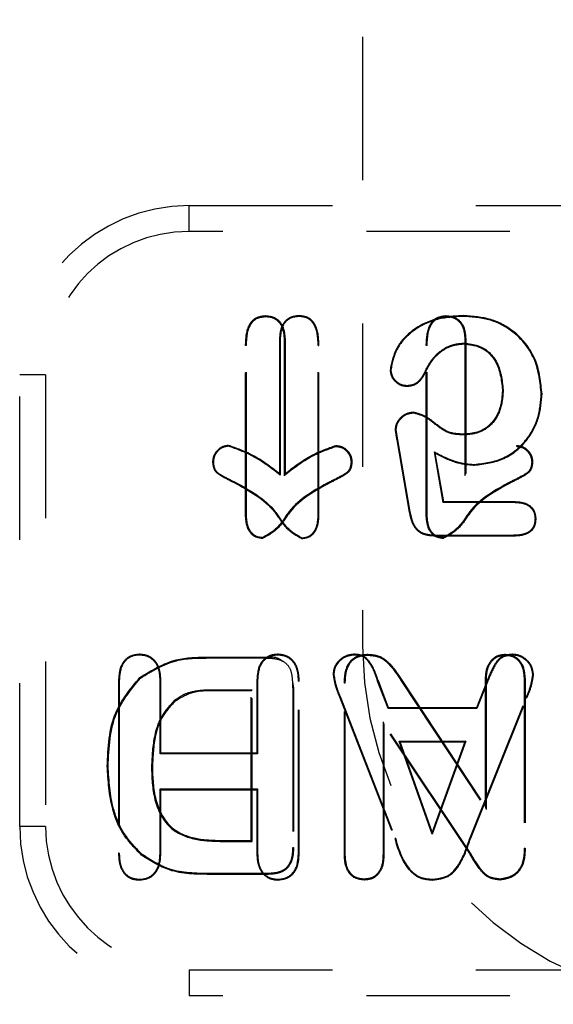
# Model space of a CAD drawing. Header units: inches. Extents: x 220 to 877, y 4 to 174.
# Tile 108 of 256: x 240.018 to 240.39, y 91.909 to 92.595. Entities that reach past the tile are written whole.
import ezdxf

# ---------------------------------------------------------------- set-up
doc = ezdxf.new("R2010")
doc.units = ezdxf.units.IN
doc.header["$LTSCALE"] = 0.5
doc.header["$MEASUREMENT"] = 0
doc.linetypes.add('HIDDEN', pattern=[0.225, 0.15, -0.075])
doc.layers.add('SID-M-H', color=4, linetype='HIDDEN')

msp = doc.modelspace()

# ---------------------------------------------------------------- linework, layer by layer
at = {"layer": 'SID-M-H'}
for p, q in [((240.25678, 93.78357), (240.25678, 92.15857)), ((240.1358, 92.46574), (241.15943, 92.46574)), ((240.1358, 92.4477), (240.1358, 92.46574)), ((241.15943, 92.4477), (240.1358, 92.4477)), ((240.18905, 92.38835), (240.18905, 92.38897)), ((240.21248, 92.38845), (240.21248, 92.38897)), ((240.31503, 92.38835), (240.31503, 92.38897)), ((240.32733, 92.38846), (240.32733, 92.38897)), ((240.17579, 92.36811), (240.17517, 92.36812)), ((240.17517, 92.24942), (240.17517, 92.36812)), ((240.17579, 92.24943), (240.17579, 92.36811)), ((240.1988, 92.3723), (240.1988, 92.27874)), ((240.19931, 92.37229), (240.1988, 92.3723)), ((240.19931, 92.37229), (240.19931, 92.27771)), ((240.20211, 92.37229), (240.20273, 92.3723)), ((240.20211, 92.37229), (240.20211, 92.27751)), ((240.20273, 92.3723), (240.20273, 92.27874)), ((240.22584, 92.36811), (240.22636, 92.36812)), ((240.22584, 92.24943), (240.22584, 92.36811)), ((240.22636, 92.24942), (240.22636, 92.36812)), ((240.30178, 92.36811), (240.30116, 92.36812)), ((240.30116, 92.24942), (240.30116, 92.36812)), ((240.30178, 92.24943), (240.30178, 92.36811)), ((240.32773, 92.3698), (240.32773, 92.36929)), ((240.3281, 92.37229), (240.32872, 92.3723)), ((240.3281, 92.37229), (240.3281, 92.27751)), ((240.32872, 92.3723), (240.32872, 92.27874)), ((240.01769, 92.03267), (240.01769, 92.34763)), ((240.03574, 92.34763), (240.01769, 92.34763)), ((240.03574, 92.34763), (240.03574, 92.03267)), ((240.27645, 92.35102), (240.27594, 92.35102)), ((240.30029, 92.35003), (240.30076, 92.34982)), ((240.28778, 92.34028), (240.28778, 92.33976)), ((240.35482, 92.33727), (240.35431, 92.33727)), ((240.38135, 92.33419), (240.38187, 92.33419)), ((240.29245, 92.32103), (240.29245, 92.32155)), ((240.27999, 92.30938), (240.27947, 92.30937)), ((240.32817, 92.30578), (240.32816, 92.30629)), ((240.28112, 92.30232), (240.28061, 92.30223)), ((240.28061, 92.30223), (240.28932, 92.25191)), ((240.28112, 92.30232), (240.28982, 92.25201)), ((240.16329, 92.2979), (240.1633, 92.29842)), ((240.23824, 92.2978), (240.23823, 92.29842)), ((240.3068, 92.29398), (240.30749, 92.29301)), ((240.31297, 92.25853), (240.3068, 92.29398)), ((240.3134, 92.25905), (240.30749, 92.29301)), ((240.36422, 92.2978), (240.36421, 92.29842)), ((240.15268, 92.28685), (240.15217, 92.28686)), ((240.24874, 92.28685), (240.24936, 92.28686)), ((240.37473, 92.28685), (240.37535, 92.28686)), ((240.19931, 92.27771), (240.1988, 92.27874)), ((240.20211, 92.27751), (240.20273, 92.27874)), ((240.3281, 92.27751), (240.32872, 92.27874)), ((240.33468, 92.28516), (240.33468, 92.28464)), ((240.16746, 92.27302), (240.16724, 92.27255)), ((240.23402, 92.27311), (240.23429, 92.27255)), ((240.36, 92.27311), (240.36027, 92.27255)), ((240.31297, 92.25853), (240.3134, 92.25905)), ((240.36273, 92.25853), (240.31297, 92.25853)), ((240.36274, 92.25905), (240.3134, 92.25905)), ((240.36273, 92.25853), (240.36274, 92.25905)), ((240.28982, 92.25201), (240.28932, 92.25191)), ((240.17579, 92.24943), (240.17517, 92.24942)), ((240.22584, 92.24943), (240.22636, 92.24942)), ((240.30178, 92.24943), (240.30116, 92.24942)), ((240.37723, 92.24739), (240.37775, 92.24739)), ((240.18703, 92.23408), (240.18702, 92.23346)), ((240.2145, 92.23398), (240.21451, 92.23346)), ((240.30759, 92.23594), (240.30759, 92.23543)), ((240.30759, 92.23594), (240.36211, 92.23594)), ((240.30759, 92.23543), (240.36212, 92.23543)), ((240.31301, 92.23408), (240.313, 92.23346)), ((240.36211, 92.23594), (240.36212, 92.23543)), ((240.1012, 92.15223), (240.1012, 92.15275)), ((240.14913, 92.15016), (240.14912, 92.15078)), ((240.14912, 92.15078), (240.18917, 92.15078)), ((240.14913, 92.15016), (240.18916, 92.15016)), ((240.18916, 92.15016), (240.18917, 92.15078)), ((240.19765, 92.15223), (240.19766, 92.15275)), ((240.25078, 92.15223), (240.25078, 92.15275)), ((240.2604, 92.15213), (240.2604, 92.15275)), ((240.35628, 92.15213), (240.35628, 92.15275)), ((240.36107, 92.15223), (240.36107, 92.15275)), ((240.10183, 92.13602), (240.10142, 92.13648)), ((240.1156, 92.13423), (240.11612, 92.13423)), ((240.1156, 92.08334), (240.1156, 92.13423)), ((240.11612, 92.08385), (240.11612, 92.13423)), ((240.18356, 92.13423), (240.18305, 92.13423)), ((240.18305, 92.13423), (240.18305, 92.08385)), ((240.20768, 92.13486), (240.20864, 92.12916)), ((240.23671, 92.13881), (240.2362, 92.13882)), ((240.2836, 92.13432), (240.28412, 92.13467)), ((240.2836, 92.13432), (240.34312, 92.04439)), ((240.28412, 92.13467), (240.3425, 92.04645)), ((240.34312, 92.13518), (240.3425, 92.13519)), ((240.3425, 92.04645), (240.3425, 92.13519)), ((240.34312, 92.04439), (240.34312, 92.13518)), ((240.36944, 92.13509), (240.37006, 92.1351)), ((240.36944, 92.13509), (240.36944, 92.0176)), ((240.37006, 92.1351), (240.37006, 92.0176)), ((240.37545, 92.13862), (240.37596, 92.13863)), ((240.08659, 92.13396), (240.08659, 92.01397)), ((240.08711, 92.13395), (240.08659, 92.13396)), ((240.08711, 92.13395), (240.08711, 92.01398)), ((240.17973, 92.12778), (240.15546, 92.12778)), ((240.15546, 92.12778), (240.15546, 92.12716)), ((240.17973, 92.12778), (240.17911, 92.12716)), ((240.17973, 92.02221), (240.17973, 92.12778)), ((240.18356, 92.13423), (240.18356, 92.08334)), ((240.20802, 92.12915), (240.20864, 92.12916)), ((240.20802, 92.12915), (240.20802, 92.01804)), ((240.20864, 92.12916), (240.20864, 92.01803)), ((240.21206, 92.13395), (240.21258, 92.13396)), ((240.21206, 92.01398), (240.21206, 92.13395)), ((240.21258, 92.01397), (240.21258, 92.13396)), ((240.24469, 92.13269), (240.24407, 92.1327)), ((240.24407, 92.01293), (240.24407, 92.1327)), ((240.24469, 92.01294), (240.24469, 92.13269)), ((240.26727, 92.13393), (240.26776, 92.13411)), ((240.2746, 92.11483), (240.26727, 92.13393)), ((240.27495, 92.11535), (240.26776, 92.13411)), ((240.34339, 92.13371), (240.33619, 92.11535)), ((240.34386, 92.13351), (240.33654, 92.11483)), ((240.34386, 92.13351), (240.34339, 92.13371)), ((240.17911, 92.12716), (240.15546, 92.12716)), ((240.17911, 92.02283), (240.17911, 92.12716)), ((240.24111, 92.12332), (240.24063, 92.12313)), ((240.24063, 92.12313), (240.27917, 92.02424)), ((240.24111, 92.12332), (240.27965, 92.02443)), ((240.3315, 92.02425), (240.37087, 92.12249)), ((240.33198, 92.02406), (240.37135, 92.1223)), ((240.37087, 92.12249), (240.37135, 92.1223)), ((240.12549, 92.1204), (240.1259, 92.11993)), ((240.2746, 92.11483), (240.27495, 92.11535)), ((240.33654, 92.11483), (240.2746, 92.11483)), ((240.33619, 92.11535), (240.27495, 92.11535)), ((240.33654, 92.11483), (240.33619, 92.11535)), ((240.33201, 92.01409), (240.27101, 92.10558)), ((240.27101, 92.10558), (240.27101, 92.01294)), ((240.27101, 92.10558), (240.27163, 92.10354)), ((240.27163, 92.10354), (240.27163, 92.01293)), ((240.33149, 92.01376), (240.27163, 92.10354)), ((240.28222, 92.09224), (240.28295, 92.09173)), ((240.28222, 92.09224), (240.32871, 92.09224)), ((240.30524, 92.0272), (240.28222, 92.09224)), ((240.30525, 92.02874), (240.28295, 92.09173)), ((240.28295, 92.09173), (240.32798, 92.09173)), ((240.32871, 92.09224), (240.30524, 92.0272)), ((240.32798, 92.09173), (240.30525, 92.02874)), ((240.32871, 92.09224), (240.32798, 92.09173)), ((240.1156, 92.08334), (240.11612, 92.08385)), ((240.18356, 92.08334), (240.1156, 92.08334)), ((240.18305, 92.08385), (240.11612, 92.08385)), ((240.18356, 92.08334), (240.18305, 92.08385)), ((240.07934, 92.07462), (240.07872, 92.07463)), ((240.10959, 92.07441), (240.11021, 92.07441)), ((240.1156, 92.05878), (240.11612, 92.05826)), ((240.1156, 92.01416), (240.1156, 92.05878)), ((240.1156, 92.05878), (240.18356, 92.05878)), ((240.18356, 92.05878), (240.18305, 92.05826)), ((240.18356, 92.05878), (240.18356, 92.01416)), ((240.11612, 92.05826), (240.18305, 92.05826)), ((240.11612, 92.01416), (240.11612, 92.05826)), ((240.18305, 92.05826), (240.18305, 92.01416)), ((240.34312, 92.04439), (240.3425, 92.04645)), ((240.03574, 92.03267), (240.01769, 92.03267)), ((240.27965, 92.02443), (240.27917, 92.02424)), ((240.30524, 92.0272), (240.30525, 92.02874)), ((240.1585, 92.02221), (240.1585, 92.02283)), ((240.1585, 92.02283), (240.17911, 92.02283)), ((240.1585, 92.02221), (240.17973, 92.02221)), ((240.17973, 92.02221), (240.17911, 92.02283)), ((240.20802, 92.01804), (240.20864, 92.01803)), ((240.3315, 92.02425), (240.33198, 92.02406)), ((240.36944, 92.0176), (240.37006, 92.0176)), ((240.08711, 92.01398), (240.08659, 92.01397)), ((240.10308, 92.01306), (240.10268, 92.01259)), ((240.1156, 92.01416), (240.11612, 92.01416)), ((240.18356, 92.01416), (240.18305, 92.01416)), ((240.21206, 92.01398), (240.21258, 92.01397)), ((240.24469, 92.01294), (240.24407, 92.01293)), ((240.27101, 92.01294), (240.27163, 92.01293)), ((240.33201, 92.01409), (240.33149, 92.01376)), ((240.36788, 92.00608), (240.36846, 92.00585)), ((240.19054, 91.99983), (240.15017, 91.99983)), ((240.15017, 91.99983), (240.15017, 91.99921)), ((240.19055, 91.99921), (240.15017, 91.99921)), ((240.19054, 91.99983), (240.19055, 91.99921)), ((240.1012, 91.99579), (240.1012, 91.99527)), ((240.19766, 91.99579), (240.19766, 91.99527)), ((240.258, 91.99589), (240.258, 91.99527)), ((240.30546, 91.99579), (240.30546, 91.99527)), ((240.35255, 91.99589), (240.35255, 91.99527)), ((240.1358, 91.9326), (241.15943, 91.9326)), ((240.1358, 91.9326), (240.1358, 91.91456)), ((241.15943, 91.91456), (240.1358, 91.91456))]:
    msp.add_line(p, q, dxfattribs=at)
for centre, radius, start, end in [((240.1358, 92.34763), 0.11811, 90, 180), ((240.1358, 92.34763), 0.10007, 90, 180), ((240.50678, 92.15857), 0.25, 180, 0), ((240.1358, 92.03267), 0.11811, 180, 270), ((240.1358, 92.03267), 0.10007, 180, 270)]:
    msp.add_arc(centre, radius, start, end, dxfattribs=at)
for points, knots in [([(240.17517, 92.36812), (240.17537, 92.37296), (240.17562, 92.37902), (240.17942, 92.38505), (240.18302, 92.3883), (240.18664, 92.3887), (240.18905, 92.38897)], [0, 0, 0, 0, 0.499468, 0.625552, 0.750747, 1, 1, 1, 1]), ([(240.18905, 92.38897), (240.19134, 92.38871), (240.19593, 92.38818), (240.20202, 92.38189), (240.20246, 92.37594), (240.20273, 92.3723)], [0, 0, 0, 0, 0.280361, 0.559919, 1, 1, 1, 1]), ([(240.21248, 92.38897), (240.21019, 92.38871), (240.2056, 92.38818), (240.19951, 92.38189), (240.19907, 92.37594), (240.1988, 92.3723)], [0, 0, 0, 0, 0.280361, 0.559919, 1, 1, 1, 1]), ([(240.21248, 92.38845), (240.21027, 92.3882), (240.20585, 92.3877), (240.19998, 92.3816), (240.19957, 92.37584), (240.19931, 92.37229)], [0, 0, 0, 0, 0.279652, 0.556233, 1, 1, 1, 1]), ([(240.22636, 92.36812), (240.22616, 92.37296), (240.22591, 92.37902), (240.2221, 92.38505), (240.21851, 92.3883), (240.21489, 92.3887), (240.21248, 92.38897)], [0, 0, 0, 0, 0.499468, 0.625552, 0.750747, 1, 1, 1, 1]), ([(240.22584, 92.36811), (240.22565, 92.37287), (240.22541, 92.3788), (240.22173, 92.38469), (240.21828, 92.38782), (240.21481, 92.3882), (240.21248, 92.38845)], [0, 0, 0, 0, 0.505238, 0.630038, 0.752851, 1, 1, 1, 1]), ([(240.32733, 92.38897), (240.3207, 92.38864), (240.30747, 92.38798), (240.29088, 92.37921), (240.27909, 92.36637), (240.27699, 92.35613), (240.27594, 92.35102)], [0, 0, 0, 0, 0.280869, 0.560679, 0.780594, 1, 1, 1, 1]), ([(240.32733, 92.38846), (240.32075, 92.38813), (240.30764, 92.38748), (240.29122, 92.3788), (240.27958, 92.36614), (240.27749, 92.35605), (240.27645, 92.35102)], [0, 0, 0, 0, 0.282045, 0.561971, 0.781388, 1, 1, 1, 1]), ([(240.30116, 92.36812), (240.30136, 92.37296), (240.30161, 92.37902), (240.30541, 92.38505), (240.309, 92.3883), (240.31262, 92.3887), (240.31503, 92.38897)], [0, 0, 0, 0, 0.499468, 0.625552, 0.750747, 1, 1, 1, 1]), ([(240.31503, 92.38897), (240.31733, 92.38871), (240.32191, 92.38818), (240.328, 92.38189), (240.32845, 92.37594), (240.32872, 92.3723)], [0, 0, 0, 0, 0.280361, 0.559919, 1, 1, 1, 1]), ([(240.38187, 92.33419), (240.38104, 92.34233), (240.3794, 92.35857), (240.36509, 92.37728), (240.34648, 92.38755), (240.33372, 92.3885), (240.32733, 92.38897)], [0, 0, 0, 0, 0.280075, 0.559204, 0.779404, 1, 1, 1, 1]), ([(240.38135, 92.33419), (240.38053, 92.34226), (240.37891, 92.35835), (240.36474, 92.37688), (240.34631, 92.38705), (240.33366, 92.38799), (240.32733, 92.38846)], [0, 0, 0, 0, 0.28038, 0.559182, 0.779118, 1, 1, 1, 1]), ([(240.17579, 92.36811), (240.17598, 92.37285), (240.17621, 92.37876), (240.17988, 92.38462), (240.18329, 92.38772), (240.18674, 92.3881), (240.18905, 92.38835)], [0, 0, 0, 0, 0.506436, 0.630972, 0.753295, 1, 1, 1, 1]), ([(240.18905, 92.38835), (240.19052, 92.38825), (240.19343, 92.38804), (240.19733, 92.38588), (240.20148, 92.38089), (240.20185, 92.37585), (240.20211, 92.37229)], [0, 0, 0, 0, 0.188034, 0.372299, 0.55708, 1, 1, 1, 1]), ([(240.30178, 92.36811), (240.30196, 92.37285), (240.3022, 92.37876), (240.30586, 92.38462), (240.30928, 92.38772), (240.31273, 92.3881), (240.31503, 92.38835)], [0, 0, 0, 0, 0.506436, 0.630972, 0.753295, 1, 1, 1, 1]), ([(240.31503, 92.38835), (240.3165, 92.38825), (240.31941, 92.38804), (240.32331, 92.38588), (240.32746, 92.38089), (240.32784, 92.37585), (240.3281, 92.37229)], [0, 0, 0, 0, 0.188034, 0.372299, 0.55708, 1, 1, 1, 1]), ([(240.30029, 92.35003), (240.30185, 92.35299), (240.30497, 92.35892), (240.31193, 92.36536), (240.31982, 92.36917), (240.3251, 92.36959), (240.32773, 92.3698)], [0, 0, 0, 0, 0.279067, 0.55901, 0.779782, 1, 1, 1, 1]), ([(240.30076, 92.34982), (240.3023, 92.35274), (240.30537, 92.35858), (240.31222, 92.36492), (240.31996, 92.36867), (240.32514, 92.36908), (240.32773, 92.36929)], [0, 0, 0, 0, 0.280165, 0.560008, 0.780024, 1, 1, 1, 1]), ([(240.32773, 92.3698), (240.33219, 92.36919), (240.34111, 92.36798), (240.35271, 92.35567), (240.35402, 92.34423), (240.35482, 92.33727)], [0, 0, 0, 0, 0.280775, 0.562053, 1, 1, 1, 1]), ([(240.32773, 92.36929), (240.3321, 92.36869), (240.34084, 92.3675), (240.35223, 92.3554), (240.35352, 92.34414), (240.35431, 92.33727)], [0, 0, 0, 0, 0.279961, 0.560246, 1, 1, 1, 1]), ([(240.27594, 92.35102), (240.27622, 92.34934), (240.27677, 92.34597), (240.28002, 92.34237), (240.28378, 92.34005), (240.28644, 92.33986), (240.28778, 92.33976)], [0, 0, 0, 0, 0.278968, 0.55929, 0.779513, 1, 1, 1, 1]), ([(240.27645, 92.35102), (240.27672, 92.34942), (240.27726, 92.34621), (240.28036, 92.34277), (240.28395, 92.34055), (240.2865, 92.34037), (240.28778, 92.34028)], [0, 0, 0, 0, 0.278006, 0.559534, 0.77838, 1, 1, 1, 1]), ([(240.28778, 92.34028), (240.28936, 92.34042), (240.29251, 92.34072), (240.2973, 92.34413), (240.29915, 92.34779), (240.30029, 92.35003)], [0, 0, 0, 0, 0.2785691, 0.5565302, 1, 1, 1, 1]), ([(240.28778, 92.33976), (240.28942, 92.33991), (240.2927, 92.34023), (240.29766, 92.34374), (240.29958, 92.34751), (240.30076, 92.34982)], [0, 0, 0, 0, 0.280017, 0.560139, 1, 1, 1, 1]), ([(240.35431, 92.33727), (240.35403, 92.333), (240.35347, 92.32449), (240.34752, 92.31375), (240.33821, 92.30732), (240.33151, 92.30664), (240.32816, 92.30629)], [0, 0, 0, 0, 0.280699, 0.560258, 0.779956, 1, 1, 1, 1]), ([(240.35482, 92.33727), (240.35454, 92.33295), (240.35397, 92.32431), (240.34791, 92.31339), (240.33842, 92.30682), (240.33158, 92.30613), (240.32817, 92.30578)], [0, 0, 0, 0, 0.279131, 0.558986, 0.779803, 1, 1, 1, 1]), ([(240.33468, 92.28464), (240.34182, 92.28555), (240.3561, 92.28738), (240.37175, 92.30095), (240.38046, 92.31737), (240.3814, 92.32858), (240.38187, 92.33419)], [0, 0, 0, 0, 0.279525, 0.558857, 0.77936, 1, 1, 1, 1]), ([(240.33468, 92.28516), (240.34175, 92.28606), (240.35586, 92.28786), (240.37134, 92.30128), (240.37995, 92.31753), (240.38088, 92.32863), (240.38135, 92.33419)], [0, 0, 0, 0, 0.27952, 0.558563, 0.779048, 1, 1, 1, 1]), ([(240.29245, 92.32155), (240.29061, 92.32132), (240.28693, 92.32087), (240.28285, 92.31757), (240.27997, 92.31371), (240.27964, 92.31082), (240.27947, 92.30937)], [0, 0, 0, 0, 0.279669, 0.559699, 0.780039, 1, 1, 1, 1]), ([(240.29245, 92.32103), (240.29068, 92.32082), (240.28714, 92.32038), (240.28323, 92.31721), (240.28047, 92.31352), (240.28015, 92.31076), (240.27999, 92.30938)], [0, 0, 0, 0, 0.2804984, 0.5610729, 0.7810298, 1, 1, 1, 1]), ([(240.32816, 92.30629), (240.32437, 92.30639), (240.31678, 92.30657), (240.30829, 92.31306), (240.30093, 92.31916), (240.29527, 92.32076), (240.29245, 92.32155)], [0, 0, 0, 0, 0.279977, 0.560502, 0.78139, 1, 1, 1, 1]), ([(240.32817, 92.30578), (240.32432, 92.30588), (240.31663, 92.30607), (240.30805, 92.31258), (240.30073, 92.31866), (240.29518, 92.32025), (240.29245, 92.32103)], [0, 0, 0, 0, 0.284058, 0.568056, 0.787581, 1, 1, 1, 1]), ([(240.27947, 92.30937), (240.27967, 92.30804), (240.28002, 92.30565), (240.28043, 92.30328), (240.28061, 92.30223)], [0, 0, 0, 0, 0.5599229, 1, 1, 1, 1]), ([(240.27999, 92.30938), (240.28019, 92.30806), (240.28054, 92.30571), (240.28094, 92.30336), (240.28112, 92.30232)], [0, 0, 0, 0, 0.557268, 1, 1, 1, 1]), ([(240.1633, 92.29842), (240.16165, 92.29818), (240.15833, 92.29769), (240.15481, 92.29445), (240.15256, 92.29077), (240.1523, 92.28816), (240.15217, 92.28686)], [0, 0, 0, 0, 0.279006, 0.559181, 0.779708, 1, 1, 1, 1]), ([(240.16329, 92.2979), (240.16172, 92.29767), (240.15856, 92.2972), (240.15521, 92.29411), (240.15306, 92.29059), (240.15281, 92.2881), (240.15268, 92.28685)], [0, 0, 0, 0, 0.277829, 0.558745, 0.779179, 1, 1, 1, 1]), ([(240.19931, 92.27771), (240.1931, 92.28256), (240.18209, 92.29113), (240.169, 92.29585), (240.16329, 92.2979)], [0, 0, 0, 0, 0.564758, 1, 1, 1, 1]), ([(240.1988, 92.27874), (240.1927, 92.28346), (240.18186, 92.29187), (240.16895, 92.29643), (240.1633, 92.29842)], [0, 0, 0, 0, 0.562116, 1, 1, 1, 1]), ([(240.20211, 92.27751), (240.20835, 92.28237), (240.21939, 92.29099), (240.23253, 92.29574), (240.23824, 92.2978)], [0, 0, 0, 0, 0.565284, 1, 1, 1, 1]), ([(240.20273, 92.27874), (240.20883, 92.28346), (240.21966, 92.29187), (240.23257, 92.29643), (240.23823, 92.29842)], [0, 0, 0, 0, 0.562116, 1, 1, 1, 1]), ([(240.23823, 92.29842), (240.23988, 92.29818), (240.2432, 92.29769), (240.24672, 92.29445), (240.24897, 92.29077), (240.24923, 92.28816), (240.24936, 92.28686)], [0, 0, 0, 0, 0.279006, 0.559181, 0.779708, 1, 1, 1, 1]), ([(240.23824, 92.2978), (240.23979, 92.29757), (240.24292, 92.29711), (240.24624, 92.29404), (240.24837, 92.29056), (240.24862, 92.28809), (240.24874, 92.28685)], [0, 0, 0, 0, 0.277566, 0.5586511, 0.7790738, 1, 1, 1, 1]), ([(240.3068, 92.29398), (240.30976, 92.29237), (240.31463, 92.28973), (240.32187, 92.2871), (240.32819, 92.28549), (240.33252, 92.28527), (240.33468, 92.28516)], [0, 0, 0, 0, 0.341155, 0.561162, 0.78071, 1, 1, 1, 1]), ([(240.30749, 92.29301), (240.31229, 92.29049), (240.32086, 92.28599), (240.33046, 92.28505), (240.33468, 92.28464)], [0, 0, 0, 0, 0.560311, 1, 1, 1, 1]), ([(240.36421, 92.29842), (240.36587, 92.29818), (240.36919, 92.29769), (240.3727, 92.29445), (240.37495, 92.29077), (240.37522, 92.28816), (240.37535, 92.28686)], [0, 0, 0, 0, 0.279006, 0.559181, 0.779708, 1, 1, 1, 1]), ([(240.36422, 92.2978), (240.36578, 92.29757), (240.36891, 92.29711), (240.37222, 92.29404), (240.37436, 92.29056), (240.3746, 92.28809), (240.37473, 92.28685)], [0, 0, 0, 0, 0.277566, 0.558651, 0.779074, 1, 1, 1, 1]), ([(240.15217, 92.28686), (240.15241, 92.28471), (240.15291, 92.2804), (240.15967, 92.27626), (240.16436, 92.27396), (240.16724, 92.27255)], [0, 0, 0, 0, 0.277972, 0.557563, 1, 1, 1, 1]), ([(240.15268, 92.28685), (240.15292, 92.2848), (240.15338, 92.28067), (240.16001, 92.27668), (240.16461, 92.27442), (240.16746, 92.27302)], [0, 0, 0, 0, 0.272166, 0.548209, 1, 1, 1, 1]), ([(240.24874, 92.28685), (240.24851, 92.28482), (240.24805, 92.28073), (240.24145, 92.27677), (240.23687, 92.27451), (240.23402, 92.27311)], [0, 0, 0, 0, 0.270954, 0.546277, 1, 1, 1, 1]), ([(240.24936, 92.28686), (240.24912, 92.28471), (240.24862, 92.2804), (240.24186, 92.27626), (240.23717, 92.27396), (240.23429, 92.27255)], [0, 0, 0, 0, 0.2779716, 0.5575629, 1, 1, 1, 1]), ([(240.37473, 92.28685), (240.3745, 92.28482), (240.37403, 92.28073), (240.36744, 92.27677), (240.36286, 92.27451), (240.36, 92.27311)], [0, 0, 0, 0, 0.270954, 0.546277, 1, 1, 1, 1]), ([(240.37535, 92.28686), (240.3751, 92.28471), (240.37461, 92.2804), (240.36784, 92.27626), (240.36315, 92.27396), (240.36027, 92.27255)], [0, 0, 0, 0, 0.277972, 0.557563, 1, 1, 1, 1]), ([(240.16724, 92.27255), (240.17778, 92.26682), (240.1925, 92.25882), (240.20274, 92.24012), (240.21067, 92.23563), (240.21451, 92.23346)], [0, 0, 0, 0, 0.565817, 0.78979, 1, 1, 1, 1]), ([(240.16746, 92.27302), (240.17807, 92.26725), (240.19285, 92.25921), (240.20305, 92.24058), (240.21082, 92.2361), (240.2145, 92.23398)], [0, 0, 0, 0, 0.57098, 0.796306, 1, 1, 1, 1]), ([(240.23429, 92.27255), (240.22375, 92.26682), (240.20903, 92.25882), (240.19879, 92.24012), (240.19086, 92.23563), (240.18702, 92.23346)], [0, 0, 0, 0, 0.565817, 0.78979, 1, 1, 1, 1]), ([(240.23402, 92.27311), (240.22341, 92.26734), (240.20861, 92.25929), (240.19841, 92.24068), (240.19068, 92.2362), (240.18703, 92.23408)], [0, 0, 0, 0, 0.572016, 0.797614, 1, 1, 1, 1]), ([(240.36027, 92.27255), (240.34973, 92.26682), (240.33502, 92.25882), (240.32478, 92.24012), (240.31684, 92.23563), (240.313, 92.23346)], [0, 0, 0, 0, 0.565817, 0.78979, 1, 1, 1, 1]), ([(240.36, 92.27311), (240.34939, 92.26734), (240.33459, 92.25929), (240.3244, 92.24068), (240.31667, 92.2362), (240.31301, 92.23408)], [0, 0, 0, 0, 0.572016, 0.797614, 1, 1, 1, 1]), ([(240.37723, 92.24739), (240.37713, 92.24868), (240.37693, 92.25124), (240.37484, 92.25458), (240.3703, 92.25804), (240.36586, 92.25833), (240.36273, 92.25853)], [0, 0, 0, 0, 0.186956, 0.370807, 0.555945, 1, 1, 1, 1]), ([(240.37775, 92.24739), (240.37747, 92.24941), (240.37693, 92.25344), (240.37113, 92.2585), (240.36592, 92.25884), (240.36274, 92.25905)], [0, 0, 0, 0, 0.279706, 0.559386, 1, 1, 1, 1]), ([(240.28932, 92.25191), (240.28984, 92.24939), (240.29089, 92.24437), (240.29509, 92.23805), (240.30153, 92.23567), (240.30556, 92.23551), (240.30759, 92.23543)], [0, 0, 0, 0, 0.2809035, 0.5593438, 0.7792022, 1, 1, 1, 1]), ([(240.28982, 92.25201), (240.29034, 92.24952), (240.29136, 92.24463), (240.29542, 92.23848), (240.30167, 92.23618), (240.3056, 92.23602), (240.30759, 92.23594)], [0, 0, 0, 0, 0.2840163, 0.559513, 0.7770643, 1, 1, 1, 1]), ([(240.18702, 92.23346), (240.18492, 92.23379), (240.18071, 92.23444), (240.17584, 92.24078), (240.17543, 92.24614), (240.17517, 92.24942)], [0, 0, 0, 0, 0.279037, 0.559272, 1, 1, 1, 1]), ([(240.18703, 92.23408), (240.18569, 92.23419), (240.18304, 92.23441), (240.17974, 92.23681), (240.17638, 92.24162), (240.17603, 92.2462), (240.17579, 92.24943)], [0, 0, 0, 0, 0.18611, 0.369094, 0.554541, 1, 1, 1, 1]), ([(240.2145, 92.23398), (240.21585, 92.23409), (240.21852, 92.23431), (240.22186, 92.23672), (240.22525, 92.24158), (240.22559, 92.24619), (240.22584, 92.24943)], [0, 0, 0, 0, 0.186283, 0.369271, 0.555719, 1, 1, 1, 1]), ([(240.21451, 92.23346), (240.21661, 92.23379), (240.22082, 92.23444), (240.22568, 92.24078), (240.2261, 92.24614), (240.22636, 92.24942)], [0, 0, 0, 0, 0.279024, 0.559292, 1, 1, 1, 1]), ([(240.313, 92.23346), (240.3109, 92.23379), (240.3067, 92.23444), (240.30183, 92.24078), (240.30141, 92.24614), (240.30116, 92.24942)], [0, 0, 0, 0, 0.279037, 0.559272, 1, 1, 1, 1]), ([(240.31301, 92.23408), (240.31167, 92.23419), (240.30903, 92.23441), (240.30573, 92.23681), (240.30236, 92.24162), (240.30202, 92.2462), (240.30178, 92.24943)], [0, 0, 0, 0, 0.18611, 0.369094, 0.554541, 1, 1, 1, 1]), ([(240.36211, 92.23594), (240.36417, 92.23602), (240.36822, 92.23618), (240.37367, 92.23826), (240.37688, 92.24263), (240.37711, 92.24579), (240.37723, 92.24739)], [0, 0, 0, 0, 0.286497, 0.56529, 0.779799, 1, 1, 1, 1]), ([(240.36212, 92.23543), (240.36421, 92.23551), (240.36838, 92.23567), (240.37402, 92.23786), (240.37737, 92.24243), (240.37762, 92.24573), (240.37775, 92.24739)], [0, 0, 0, 0, 0.281133, 0.560708, 0.77978, 1, 1, 1, 1]), ([(240.1012, 92.15275), (240.09866, 92.15243), (240.09359, 92.1518), (240.08722, 92.1445), (240.08683, 92.13796), (240.08659, 92.13396)], [0, 0, 0, 0, 0.279989, 0.559343, 1, 1, 1, 1]), ([(240.1012, 92.15223), (240.09957, 92.15211), (240.09632, 92.15186), (240.09204, 92.14929), (240.0877, 92.1435), (240.08735, 92.1379), (240.08711, 92.13395)], [0, 0, 0, 0, 0.187267, 0.371768, 0.557025, 1, 1, 1, 1]), ([(240.11612, 92.13423), (240.11601, 92.13675), (240.1158, 92.14177), (240.11259, 92.14826), (240.10715, 92.1522), (240.10318, 92.15257), (240.1012, 92.15275)], [0, 0, 0, 0, 0.280868, 0.559955, 0.779937, 1, 1, 1, 1]), ([(240.1156, 92.13423), (240.1155, 92.1367), (240.11529, 92.14159), (240.1122, 92.1479), (240.10695, 92.15171), (240.10312, 92.15206), (240.1012, 92.15223)], [0, 0, 0, 0, 0.2844319, 0.562362, 0.7804352, 1, 1, 1, 1]), ([(240.10142, 92.13648), (240.10963, 92.14152), (240.12435, 92.15056), (240.14152, 92.15071), (240.14912, 92.15078)], [0, 0, 0, 0, 0.557714, 1, 1, 1, 1]), ([(240.10183, 92.13602), (240.10995, 92.141), (240.12454, 92.14995), (240.14157, 92.1501), (240.14913, 92.15016)], [0, 0, 0, 0, 0.556452, 1, 1, 1, 1]), ([(240.19766, 92.15275), (240.19599, 92.15263), (240.19265, 92.15237), (240.18823, 92.14978), (240.18368, 92.14394), (240.18331, 92.13824), (240.18305, 92.13423)], [0, 0, 0, 0, 0.187122, 0.374314, 0.561191, 1, 1, 1, 1]), ([(240.19765, 92.15223), (240.19604, 92.15211), (240.19282, 92.15187), (240.18856, 92.14937), (240.18417, 92.1437), (240.18381, 92.13815), (240.18356, 92.13423)], [0, 0, 0, 0, 0.1867523, 0.3720985, 0.5571417, 1, 1, 1, 1]), ([(240.18916, 92.15016), (240.19127, 92.15009), (240.19542, 92.14995), (240.20151, 92.14833), (240.20647, 92.14357), (240.20778, 92.13652), (240.20794, 92.13163), (240.20802, 92.12915)], [0, 0, 0, 0, 0.189902, 0.375243, 0.556467, 0.775012, 1, 1, 1, 1]), ([(240.18917, 92.15078), (240.19259, 92.151), (240.19696, 92.15127), (240.20013, 92.14858), (240.20082, 92.14799)], [0, 0, 0, 0, 0.781522, 1, 1, 1, 1]), ([(240.21206, 92.13395), (240.21195, 92.13645), (240.21175, 92.14138), (240.20869, 92.14776), (240.20345, 92.15167), (240.19959, 92.15205), (240.19765, 92.15223)], [0, 0, 0, 0, 0.284357, 0.562396, 0.78031, 1, 1, 1, 1]), ([(240.21258, 92.13396), (240.21247, 92.1365), (240.21225, 92.14155), (240.20909, 92.14812), (240.20365, 92.15216), (240.19966, 92.15255), (240.19766, 92.15275)], [0, 0, 0, 0, 0.28083, 0.55995, 0.779886, 1, 1, 1, 1]), ([(240.25078, 92.15275), (240.2487, 92.15248), (240.24453, 92.15193), (240.2399, 92.14818), (240.23676, 92.14373), (240.23638, 92.14045), (240.2362, 92.13882)], [0, 0, 0, 0, 0.279545, 0.559617, 0.779983, 1, 1, 1, 1]), ([(240.25078, 92.15223), (240.24877, 92.15197), (240.24475, 92.15144), (240.24028, 92.14783), (240.23725, 92.14354), (240.23689, 92.14039), (240.23671, 92.13881)], [0, 0, 0, 0, 0.279961, 0.560596, 0.780532, 1, 1, 1, 1]), ([(240.24407, 92.1327), (240.24418, 92.13545), (240.24441, 92.14095), (240.24765, 92.14828), (240.25388, 92.15232), (240.25823, 92.15261), (240.2604, 92.15275)], [0, 0, 0, 0, 0.281015, 0.560259, 0.779609, 1, 1, 1, 1]), ([(240.24469, 92.13269), (240.2448, 92.1354), (240.24502, 92.14074), (240.24812, 92.14784), (240.25411, 92.15172), (240.25829, 92.15199), (240.2604, 92.15213)], [0, 0, 0, 0, 0.285341, 0.563253, 0.779013, 1, 1, 1, 1]), ([(240.26776, 92.13411), (240.26613, 92.13901), (240.26388, 92.1458), (240.25694, 92.15246), (240.25284, 92.15265), (240.25078, 92.15275)], [0, 0, 0, 0, 0.561989, 0.779811, 1, 1, 1, 1]), ([(240.26727, 92.13393), (240.26567, 92.13878), (240.26348, 92.14543), (240.25672, 92.15197), (240.25278, 92.15214), (240.25078, 92.15223)], [0, 0, 0, 0, 0.570238, 0.781456, 1, 1, 1, 1]), ([(240.2604, 92.15275), (240.26338, 92.15249), (240.26932, 92.15196), (240.27756, 92.14482), (240.28163, 92.13852), (240.28412, 92.13467)], [0, 0, 0, 0, 0.279312, 0.558806, 1, 1, 1, 1]), ([(240.2604, 92.15213), (240.26329, 92.15188), (240.26908, 92.15137), (240.27714, 92.14434), (240.28114, 92.13814), (240.2836, 92.13432)], [0, 0, 0, 0, 0.276892, 0.553671, 1, 1, 1, 1]), ([(240.3425, 92.13519), (240.3426, 92.13755), (240.34279, 92.14225), (240.34574, 92.14833), (240.35071, 92.15219), (240.35442, 92.15256), (240.35628, 92.15275)], [0, 0, 0, 0, 0.280987, 0.560341, 0.780079, 1, 1, 1, 1]), ([(240.34312, 92.13518), (240.34321, 92.13749), (240.34339, 92.14205), (240.34622, 92.1479), (240.35096, 92.1516), (240.3545, 92.15195), (240.35628, 92.15213)], [0, 0, 0, 0, 0.286054, 0.564243, 0.781108, 1, 1, 1, 1]), ([(240.36107, 92.15275), (240.3584, 92.15242), (240.35303, 92.15175), (240.34733, 92.14362), (240.34489, 92.13748), (240.34339, 92.13371)], [0, 0, 0, 0, 0.278317, 0.557222, 1, 1, 1, 1]), ([(240.36107, 92.15223), (240.35849, 92.15192), (240.35331, 92.15128), (240.34776, 92.1433), (240.34536, 92.13726), (240.34386, 92.13351)], [0, 0, 0, 0, 0.2741569, 0.5496255, 1, 1, 1, 1]), ([(240.35628, 92.15275), (240.35865, 92.15243), (240.36341, 92.1518), (240.36939, 92.14499), (240.3698, 92.13885), (240.37006, 92.1351)], [0, 0, 0, 0, 0.2797365, 0.5592898, 1, 1, 1, 1]), ([(240.35628, 92.15213), (240.3578, 92.15201), (240.36081, 92.15178), (240.36475, 92.14934), (240.36883, 92.144), (240.36919, 92.13877), (240.36944, 92.13509)], [0, 0, 0, 0, 0.186641, 0.370922, 0.55582, 1, 1, 1, 1]), ([(240.37596, 92.13863), (240.37562, 92.14074), (240.37494, 92.14497), (240.37082, 92.14946), (240.36609, 92.15233), (240.36275, 92.15261), (240.36107, 92.15275)], [0, 0, 0, 0, 0.278881, 0.559197, 0.779567, 1, 1, 1, 1]), ([(240.37545, 92.13862), (240.37512, 92.14065), (240.37446, 92.14473), (240.37048, 92.14906), (240.36592, 92.15183), (240.36269, 92.1521), (240.36107, 92.15223)], [0, 0, 0, 0, 0.277847, 0.559039, 0.778736, 1, 1, 1, 1]), ([(240.07872, 92.07463), (240.07929, 92.08765), (240.0803, 92.11088), (240.09497, 92.12867), (240.10142, 92.13648)], [0, 0, 0, 0, 0.560774, 1, 1, 1, 1]), ([(240.07934, 92.07462), (240.0799, 92.08757), (240.08089, 92.11062), (240.09545, 92.12828), (240.10183, 92.13602)], [0, 0, 0, 0, 0.561588, 1, 1, 1, 1]), ([(240.2362, 92.13882), (240.2367, 92.1358), (240.23759, 92.1304), (240.2397, 92.12536), (240.24063, 92.12313)], [0, 0, 0, 0, 0.558722, 1, 1, 1, 1]), ([(240.23671, 92.13881), (240.23721, 92.13585), (240.2381, 92.13052), (240.24018, 92.12554), (240.24111, 92.12332)], [0, 0, 0, 0, 0.5551796, 1, 1, 1, 1]), ([(240.37087, 92.12249), (240.37209, 92.12543), (240.37425, 92.13064), (240.37508, 92.1362), (240.37545, 92.13862)], [0, 0, 0, 0, 0.564632, 1, 1, 1, 1]), ([(240.37135, 92.1223), (240.37257, 92.12525), (240.37476, 92.13052), (240.37559, 92.13616), (240.37596, 92.13863)], [0, 0, 0, 0, 0.560732, 1, 1, 1, 1]), ([(240.15546, 92.12778), (240.1519, 92.12779), (240.14603, 92.12781), (240.13791, 92.12667), (240.13116, 92.12456), (240.12739, 92.12179), (240.12549, 92.1204)], [0, 0, 0, 0, 0.337158, 0.557386, 0.778339, 1, 1, 1, 1]), ([(240.15546, 92.12716), (240.14951, 92.12733), (240.13893, 92.12762), (240.12987, 92.12228), (240.1259, 92.11993)], [0, 0, 0, 0, 0.5618652, 1, 1, 1, 1]), ([(240.12549, 92.1204), (240.12229, 92.11692), (240.11587, 92.10997), (240.11051, 92.09374), (240.10994, 92.08173), (240.10959, 92.07441)], [0, 0, 0, 0, 0.280686, 0.561307, 1, 1, 1, 1]), ([(240.1259, 92.11993), (240.12274, 92.11651), (240.11642, 92.10964), (240.11112, 92.09358), (240.11056, 92.08168), (240.11021, 92.07441)], [0, 0, 0, 0, 0.279388, 0.559497, 1, 1, 1, 1]), ([(240.10268, 92.01259), (240.09819, 92.0172), (240.0892, 92.02642), (240.0803, 92.04805), (240.07932, 92.06454), (240.07872, 92.07463)], [0, 0, 0, 0, 0.279841, 0.559914, 1, 1, 1, 1]), ([(240.10308, 92.01306), (240.09863, 92.01763), (240.08973, 92.02677), (240.08091, 92.04823), (240.07993, 92.0646), (240.07934, 92.07462)], [0, 0, 0, 0, 0.279353, 0.559071, 1, 1, 1, 1]), ([(240.10959, 92.07441), (240.10981, 92.06667), (240.11025, 92.05121), (240.1207, 92.03032), (240.14025, 92.02269), (240.15242, 92.02237), (240.1585, 92.02221)], [0, 0, 0, 0, 0.280118, 0.559528, 0.779748, 1, 1, 1, 1]), ([(240.11021, 92.07441), (240.11043, 92.06672), (240.11086, 92.05143), (240.12115, 92.03079), (240.14044, 92.0233), (240.15246, 92.02299), (240.1585, 92.02283)], [0, 0, 0, 0, 0.281598, 0.559858, 0.778529, 1, 1, 1, 1]), ([(240.27965, 92.02443), (240.28197, 92.01675), (240.28517, 92.00613), (240.29623, 91.99657), (240.30238, 91.99605), (240.30546, 91.99579)], [0, 0, 0, 0, 0.565386, 0.782016, 1, 1, 1, 1]), ([(240.20802, 92.01804), (240.20792, 92.01527), (240.20771, 92.00984), (240.20373, 92.00279), (240.197, 92.00009), (240.19271, 91.99992), (240.19054, 91.99983)], [0, 0, 0, 0, 0.284844, 0.557903, 0.775933, 1, 1, 1, 1]), ([(240.20864, 92.01803), (240.20853, 92.01521), (240.20831, 92.0096), (240.20416, 92.0023), (240.19718, 91.99948), (240.19277, 91.9993), (240.19055, 91.99921)], [0, 0, 0, 0, 0.281217, 0.55852, 0.778801, 1, 1, 1, 1]), ([(240.27917, 92.02424), (240.28151, 92.01652), (240.28477, 92.00577), (240.29601, 91.99608), (240.30231, 91.99554), (240.30546, 91.99527)], [0, 0, 0, 0, 0.561076, 0.7803369, 1, 1, 1, 1]), ([(240.30546, 91.99579), (240.30941, 91.99627), (240.3173, 91.99725), (240.32635, 92.00897), (240.32953, 92.01841), (240.3315, 92.02425)], [0, 0, 0, 0, 0.275932, 0.552684, 1, 1, 1, 1]), ([(240.30546, 91.99527), (240.3095, 91.99577), (240.31757, 91.99677), (240.32678, 92.00865), (240.33, 92.0182), (240.33198, 92.02406)], [0, 0, 0, 0, 0.278352, 0.557174, 1, 1, 1, 1]), ([(240.36944, 92.0176), (240.36941, 92.0154), (240.36937, 92.01149), (240.36833, 92.00772), (240.36788, 92.00608)], [0, 0, 0, 0, 0.562942, 1, 1, 1, 1]), ([(240.37006, 92.0176), (240.37003, 92.01537), (240.36998, 92.01138), (240.36892, 92.00754), (240.36846, 92.00585)], [0, 0, 0, 0, 0.560267, 1, 1, 1, 1]), ([(240.08659, 92.01397), (240.0867, 92.01146), (240.08692, 92.00645), (240.08983, 91.99983), (240.09525, 91.99579), (240.09922, 91.99545), (240.1012, 91.99527)], [0, 0, 0, 0, 0.281071, 0.560251, 0.779908, 1, 1, 1, 1]), ([(240.08711, 92.01398), (240.08721, 92.0115), (240.08742, 92.00662), (240.09023, 92.00018), (240.09545, 91.99629), (240.09928, 91.99595), (240.1012, 91.99579)], [0, 0, 0, 0, 0.285123, 0.563251, 0.780411, 1, 1, 1, 1]), ([(240.1012, 91.99527), (240.10376, 91.99559), (240.10888, 91.99624), (240.11548, 92.00346), (240.11588, 92.0101), (240.11612, 92.01416)], [0, 0, 0, 0, 0.280034, 0.559546, 1, 1, 1, 1]), ([(240.1012, 91.99579), (240.10285, 91.99591), (240.10614, 91.99616), (240.11048, 91.99873), (240.11503, 92.00447), (240.11537, 92.01016), (240.1156, 92.01416)], [0, 0, 0, 0, 0.186869, 0.372224, 0.557591, 1, 1, 1, 1]), ([(240.15017, 91.99921), (240.14054, 91.9993), (240.12339, 91.99947), (240.109, 92.00859), (240.10268, 92.01259)], [0, 0, 0, 0, 0.561241, 1, 1, 1, 1]), ([(240.15017, 91.99983), (240.1406, 91.99991), (240.1236, 92.00007), (240.10932, 92.00911), (240.10308, 92.01306)], [0, 0, 0, 0, 0.56265, 1, 1, 1, 1]), ([(240.18305, 92.01416), (240.18315, 92.01163), (240.18336, 92.0066), (240.18636, 92.00002), (240.19168, 91.99585), (240.19567, 91.99546), (240.19766, 91.99527)], [0, 0, 0, 0, 0.280888, 0.560214, 0.779969, 1, 1, 1, 1]), ([(240.18356, 92.01416), (240.18367, 92.01168), (240.18387, 92.00677), (240.18676, 92.00037), (240.19189, 91.99634), (240.19573, 91.99597), (240.19766, 91.99579)], [0, 0, 0, 0, 0.284727, 0.563281, 0.780601, 1, 1, 1, 1]), ([(240.19766, 91.99579), (240.1993, 91.99591), (240.20257, 91.99616), (240.20689, 91.99869), (240.21148, 92.00434), (240.21182, 92.00999), (240.21206, 92.01398)], [0, 0, 0, 0, 0.18693, 0.372473, 0.557811, 1, 1, 1, 1]), ([(240.19766, 91.99527), (240.2002, 91.99559), (240.20528, 91.99623), (240.21193, 92.00333), (240.21233, 92.00993), (240.21258, 92.01397)], [0, 0, 0, 0, 0.280081, 0.559648, 1, 1, 1, 1]), ([(240.258, 91.99527), (240.2556, 91.99555), (240.25079, 91.99611), (240.24467, 92.00293), (240.2443, 92.00913), (240.24407, 92.01293)], [0, 0, 0, 0, 0.280086, 0.559505, 1, 1, 1, 1]), ([(240.258, 91.99589), (240.25647, 91.996), (240.25342, 91.99621), (240.24939, 91.99857), (240.24523, 92.00394), (240.24492, 92.00921), (240.24469, 92.01294)], [0, 0, 0, 0, 0.1874705, 0.3713065, 0.5561689, 1, 1, 1, 1]), ([(240.27101, 92.01294), (240.27092, 92.01062), (240.27073, 92.00606), (240.26811, 92.00009), (240.26334, 91.99639), (240.25979, 91.99606), (240.258, 91.99589)], [0, 0, 0, 0, 0.286538, 0.564737, 0.780779, 1, 1, 1, 1]), ([(240.27163, 92.01293), (240.27153, 92.01057), (240.27134, 92.00586), (240.2686, 91.99967), (240.26359, 91.9958), (240.25987, 91.99545), (240.258, 91.99527)], [0, 0, 0, 0, 0.2810844, 0.5604367, 0.7799765, 1, 1, 1, 1]), ([(240.35255, 91.99527), (240.34975, 91.99561), (240.34413, 91.99629), (240.33712, 92.0039), (240.33363, 92.01001), (240.33149, 92.01376)], [0, 0, 0, 0, 0.2785827, 0.5579822, 1, 1, 1, 1]), ([(240.35255, 91.99589), (240.34984, 91.99622), (240.34441, 91.99687), (240.33757, 92.00435), (240.33414, 92.01037), (240.33201, 92.01409)], [0, 0, 0, 0, 0.274516, 0.550822, 1, 1, 1, 1]), ([(240.36788, 92.00608), (240.36701, 92.00448), (240.36526, 92.00129), (240.36003, 91.99712), (240.35539, 91.99636), (240.35255, 91.99589)], [0, 0, 0, 0, 0.281073, 0.561747, 1, 1, 1, 1]), ([(240.36846, 92.00585), (240.36755, 92.00419), (240.36575, 92.00088), (240.36032, 91.99655), (240.3555, 91.99575), (240.35255, 91.99527)], [0, 0, 0, 0, 0.280849, 0.561813, 1, 1, 1, 1])]:
    msp.add_open_spline(points, degree=3, knots=knots, dxfattribs=at)

doc.saveas('drawing.dxf')
